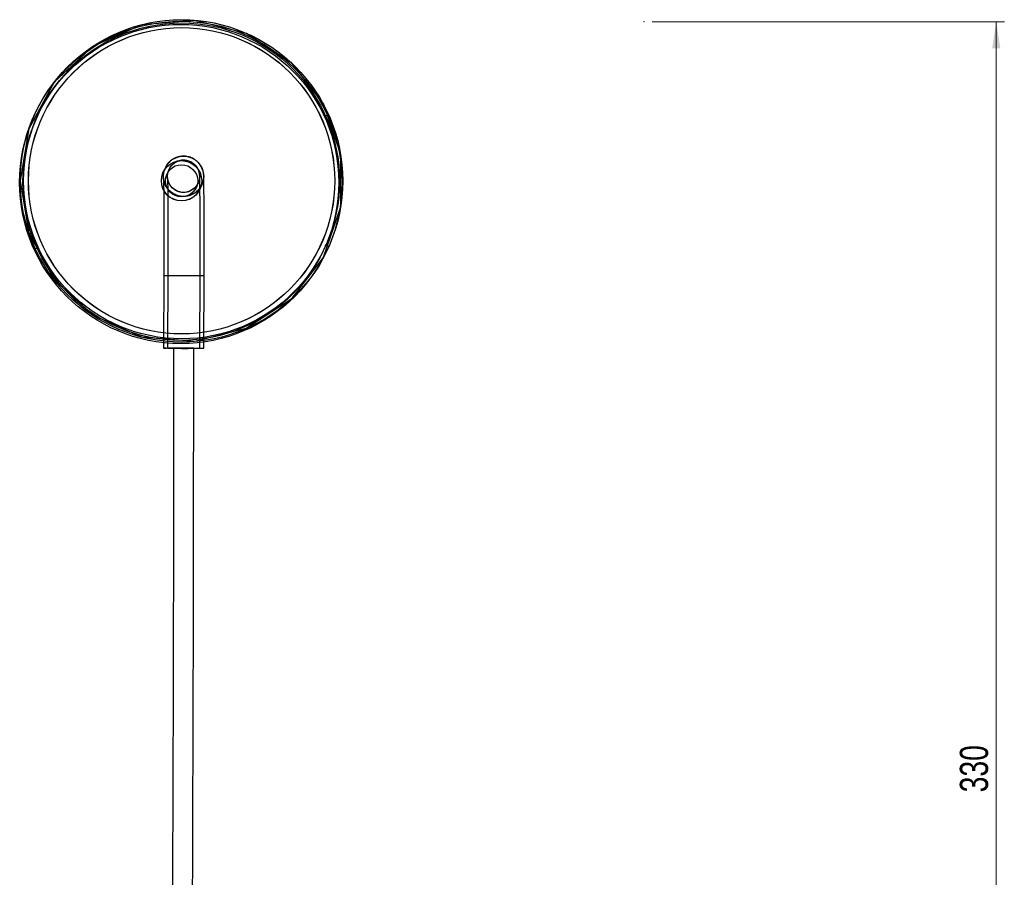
# Model space of a CAD drawing. Header units: millimetres. Extents: x 591 to 936, y 334 to 746.
# Tile 17 of 256: x 616 to 738, y 440 to 547. Entities that reach past the tile are written whole.
import ezdxf

# ---------------------------------------------------------------- set-up
doc = ezdxf.new("R2010")
doc.units = ezdxf.units.MM
doc.header["$PDSIZE"] = -1
doc.styles.add('SLDTEXTSTYLE0', font='TXT', dxfattribs={"width": 0.75})
doc.dimstyles.new('SLDDIMSTYLE0', dxfattribs={"dimtxt": 3.5, "dimasz": 3.302, "dimexe": 0, "dimexo": 0.0625, "dimgap": 0.875, "dimtad": 1, "dimdec": 0, "dimlfac": 2, "dimrnd": 1e-09, "dimzin": 12, "dimdsep": 46, "dimtxsty": 'SLDTEXTSTYLE0', "dimsah": 1, "dimcen": 0.09, "dimadec": 0, "dimazin": 3, "dimtfac": 1, "dimtdec": 0, "dimtofl": 0, "dimtmove": 0, "dimatfit": 3, "dimfxl": 0, "dimfrac": 2, "dimtolj": 1, "dimtzin": 12, "dimarcsym": 0})

# ---------------------------------------------------------------- blocks, each defined once
blk = doc.blocks.new('_D')
at = {"color": 7, "linetype": 'Continuous', "lineweight": 0}
for p, q in [((694.03, 546.5), (737.73, 546.5)), ((736.73, 546.5), (736.73, 381.5)), ((696.25, 381.5), (737.73, 381.5))]:
    blk.add_line(p, q, dxfattribs=at)
at = {"color": 7, "linetype": 'Continuous', "lineweight": 18}
for points in [[(736.73, 546.5), (736.22, 543.2), (737.23, 543.2)], [(736.73, 381.5), (737.23, 384.8), (736.22, 384.8)]]:
    blk.add_solid(points, dxfattribs=at)
at = {"color": 7, "linetype": 'Continuous', "lineweight": 18, "insert": (732.21, 450.9), "char_height": 3.5, "attachment_point": 1, "rotation": 90, "style": 'SLDTEXTSTYLE0'}
blk.add_mtext('330', dxfattribs=at)

msp = doc.modelspace()

# ---------------------------------------------------------------- linework, layer by layer
at = {"color": 7, "linetype": 'Continuous', "lineweight": 25}
for p, q in [((617.32, 534.79), (617.23, 534.59)), ((617.69, 534.63), (617.6, 534.43)), ((653.39, 534.78), (653.76, 534.93)), ((653.39, 534.78), (653.76, 534.93)), ((653.39, 534.78), (653.39, 534.78)), ((653.76, 534.93), (653.76, 534.93)), ((654.13, 532.93), (654.5, 533.08)), ((654.13, 532.92), (654.5, 533.07)), ((654.13, 532.92), (654.13, 532.93)), ((654.5, 533.07), (654.5, 533.08)), ((633.6, 528.33), (633.35, 527.77)), ((633.35, 527.78), (633.35, 527.77)), ((634.05, 528.13), (633.81, 527.57)), ((637.47, 525.97), (637.72, 526.52)), ((637.93, 525.77), (638.18, 526.32)), ((637.93, 525.77), (637.93, 525.77)), ((616.65, 520.15), (617.02, 520.3)), ((616.65, 520.15), (617.02, 520.3)), ((616.65, 520.15), (616.65, 520.15)), ((617.02, 520.3), (617.02, 520.3)), ((617.39, 518.29), (617.76, 518.44)), ((617.39, 518.29), (617.76, 518.44)), ((617.39, 518.29), (617.39, 518.29)), ((617.76, 518.44), (617.76, 518.44)), ((653.51, 518.7), (653.59, 518.9)), ((653.87, 518.54), (653.96, 518.74)), ((633.43, 515.01), (633.41, 506.01)), ((633.93, 515), (633.91, 506)), ((637.91, 506), (637.93, 515)), ((638.41, 505.99), (638.43, 514.99))]:
    msp.add_line(p, q, dxfattribs=at)
at = {"color": 7, "linetype": 'Continuous', "flags": 128}
msp.add_lwpolyline([(637.29, 506.85), (630.73, 507.39), (624.7, 510.04), (619.86, 514.5), (616.73, 520.29), (615.65, 526.78), (616.73, 533.28), (619.87, 539.06), (624.71, 543.52), (630.74, 546.16), (637.3, 546.71), (643.68, 545.09), (649.19, 541.48), (653.24, 536.29), (655.37, 530.06), (655.37, 523.48), (653.23, 517.25), (649.19, 512.06), (643.67, 508.46), (637.29, 506.85)], dxfattribs=at)
at = {"color": 7, "linetype": 'Continuous', "lineweight": 25, "flags": 128}
for points in [[(638.43, 514.99), (638.41, 514.99), (638.34, 514.98), (638.24, 514.98), (638.09, 514.98), (637.91, 514.97), (637.69, 514.97), (637.44, 514.97), (637.17, 514.97), (636.88, 514.97), (636.57, 514.96), (636.24, 514.96), (635.92, 514.96), (635.59, 514.97), (635.27, 514.97), (634.96, 514.97), (634.67, 514.97), (634.4, 514.98), (634.15, 514.98), (633.94, 514.98), (633.76, 514.99), (633.62, 514.99), (633.51, 515), (633.45, 515), (633.43, 515.01), (633.46, 515.01), (633.52, 515.01), (633.63, 515.02), (633.78, 515.02), (633.96, 515.03), (634.18, 515.03), (634.42, 515.03), (634.7, 515.03), (634.99, 515.03), (635.3, 515.03), (635.62, 515.03), (635.95, 515.03), (636.27, 515.03), (636.59, 515.03), (636.9, 515.03), (637.2, 515.03), (637.47, 515.02), (637.71, 515.02), (637.93, 515.02), (638.11, 515.01), (638.25, 515.01), (638.35, 515), (638.41, 515), (638.43, 514.99)], [(635.95, 515.03), (636.24, 515.03), (636.52, 515.02), (636.79, 515.02), (637.05, 515.02), (637.28, 515.02), (637.48, 515.01), (637.65, 515.01), (637.78, 515.01), (637.87, 515), (637.92, 515), (637.93, 514.99), (637.9, 514.99), (637.82, 514.99), (637.71, 514.98), (637.55, 514.98), (637.36, 514.98), (637.15, 514.97), (636.9, 514.97), (636.64, 514.97), (636.36, 514.97), (636.07, 514.97), (635.78, 514.97), (635.49, 514.97), (635.21, 514.98), (634.94, 514.98), (634.7, 514.98), (634.48, 514.98), (634.3, 514.99), (634.15, 514.99), (634.04, 515), (633.96, 515), (633.93, 515), (633.95, 515.01), (634, 515.01), (634.1, 515.01), (634.23, 515.02), (634.4, 515.02), (634.61, 515.02), (634.84, 515.03), (635.1, 515.03), (635.37, 515.03), (635.65, 515.03), (635.95, 515.03)], [(638.41, 505.99), (638.39, 505.99), (638.32, 505.99), (638.22, 505.98), (638.07, 505.98), (637.89, 505.97), (637.67, 505.97), (637.42, 505.97), (637.15, 505.97), (636.86, 505.97), (636.55, 505.97), (636.22, 505.97), (635.9, 505.97), (635.57, 505.97), (635.25, 505.97), (634.94, 505.97), (634.65, 505.97), (634.38, 505.98), (634.13, 505.98), (633.92, 505.98), (633.74, 505.99), (633.6, 505.99), (633.49, 506), (633.43, 506), (633.41, 506.01), (633.44, 506.01), (633.5, 506.02), (633.61, 506.02), (633.76, 506.02), (633.94, 506.03), (634.16, 506.03), (634.4, 506.03), (634.68, 506.03), (634.97, 506.03), (635.28, 506.04), (635.6, 506.04), (635.93, 506.04), (636.25, 506.03), (636.57, 506.03), (636.88, 506.03), (637.18, 506.03), (637.45, 506.02), (637.69, 506.02), (637.91, 506.02), (638.09, 506.01), (638.23, 506.01), (638.33, 506), (638.39, 506), (638.41, 505.99)], [(637.91, 506), (637.89, 505.99), (637.82, 505.99), (637.72, 505.98), (637.57, 505.98), (637.39, 505.98), (637.18, 505.98), (636.94, 505.97), (636.68, 505.97), (636.41, 505.97), (636.12, 505.97), (635.83, 505.97), (635.54, 505.97), (635.26, 505.98), (634.99, 505.98), (634.74, 505.98), (634.52, 505.98), (634.32, 505.99), (634.16, 505.99), (634.04, 505.99), (633.96, 506), (633.92, 506), (633.92, 506.01), (633.96, 506.01), (634.05, 506.01), (634.17, 506.02), (634.34, 506.02), (634.53, 506.02), (634.76, 506.03), (635.01, 506.03), (635.28, 506.03), (635.56, 506.03), (635.85, 506.03), (636.14, 506.03), (636.43, 506.03), (636.71, 506.02), (636.97, 506.02), (637.2, 506.02), (637.41, 506.02), (637.59, 506.01), (637.73, 506.01), (637.83, 506), (637.89, 506), (637.91, 506)], [(635.91, 505.98), (636.19, 505.98), (636.47, 505.98), (636.71, 505.99), (636.91, 505.99), (637.06, 505.99), (637.14, 505.99), (637.16, 506), (637.11, 506), (637, 506.01), (636.83, 506.01), (636.61, 506.01), (636.35, 506.02), (636.07, 506.02), (635.78, 506.02), (635.49, 506.02), (635.23, 506.02), (635.01, 506.01), (634.83, 506.01), (634.72, 506.01), (634.67, 506), (634.68, 506), (634.76, 506), (634.91, 505.99), (635.1, 505.99), (635.35, 505.99), (635.62, 505.98), (635.91, 505.98)]]:
    msp.add_lwpolyline(points, dxfattribs=at)
at = {"color": 7, "linetype": 'Continuous', "lineweight": 25}
for centre, radius in [((635.55, 526.57), 20), ((635.64, 526.76), 20), ((635.55, 526.57), 19.6), ((635.64, 526.76), 19.6), ((635.64, 526.77), 19), ((635.65, 526.77), 19), ((635.64, 526.77), 2.5), ((635.64, 526.77), 2.5), ((635.64, 526.78), 2.5), ((635.89, 527.32), 2.5), ((635.89, 527.33), 2), ((635.64, 526.77), 2)]:
    msp.add_circle(centre, radius, dxfattribs=at)
for points, knots in [([(654.13, 532.93), (654.13, 532.93), (654.13, 532.93), (654.12, 532.94), (654.12, 532.96), (654.11, 532.99), (654.1, 533.04), (654.08, 533.09), (654.06, 533.16), (654.03, 533.23), (654, 533.31), (653.98, 533.38), (653.95, 533.45), (653.93, 533.52), (653.9, 533.6), (653.86, 533.7), (653.82, 533.8), (653.78, 533.91), (653.73, 534.01), (653.69, 534.11), (653.65, 534.21), (653.61, 534.31), (653.57, 534.39), (653.54, 534.47), (653.51, 534.53), (653.49, 534.58), (653.47, 534.63), (653.45, 534.67), (653.43, 534.71), (653.41, 534.75), (653.4, 534.77), (653.39, 534.78), (653.39, 534.78), (653.39, 534.78), (653.39, 534.78)], [0, 0, 0, 0, 0.026354, 0.052892, 0.080007, 0.107322, 0.16036, 0.187281, 0.214593, 0.267675, 0.294618, 0.321953, 0.348342, 0.374914, 0.402065, 0.429417, 0.482479, 0.509412, 0.53674, 0.589753, 0.616662, 0.643962, 0.697002, 0.723923, 0.751235, 0.77762, 0.804187, 0.831333, 0.858678, 0.911584, 0.938731, 0.966078, 0.983015, 1, 1, 1, 1]), ([(653.39, 534.78), (653.39, 534.78), (653.39, 534.78), (653.39, 534.77), (653.4, 534.75), (653.41, 534.72), (653.43, 534.68), (653.45, 534.62), (653.48, 534.56), (653.51, 534.49), (653.54, 534.41), (653.57, 534.34), (653.6, 534.28), (653.63, 534.2), (653.66, 534.13), (653.7, 534.03), (653.74, 533.93), (653.79, 533.82), (653.83, 533.72), (653.87, 533.61), (653.91, 533.52), (653.94, 533.42), (653.98, 533.33), (654.01, 533.25), (654.03, 533.19), (654.05, 533.14), (654.06, 533.09), (654.08, 533.05), (654.09, 533.01), (654.11, 532.97), (654.12, 532.94), (654.12, 532.93), (654.13, 532.92), (654.13, 532.92), (654.13, 532.92)], [0, 0, 0, 0, 0.026354, 0.052892, 0.080007, 0.107322, 0.160361, 0.187281, 0.214594, 0.267675, 0.294618, 0.321953, 0.348342, 0.374915, 0.402066, 0.429418, 0.48248, 0.509413, 0.536741, 0.589754, 0.616663, 0.643963, 0.697003, 0.723924, 0.751237, 0.777621, 0.804189, 0.831334, 0.858679, 0.885064, 0.93873, 0.966077, 0.983015, 1, 1, 1, 1]), ([(653.76, 534.93), (653.76, 534.93), (653.76, 534.93), (653.76, 534.92), (653.77, 534.9), (653.78, 534.87), (653.8, 534.83), (653.82, 534.77), (653.85, 534.71), (653.88, 534.64), (653.92, 534.56), (653.94, 534.49), (653.97, 534.42), (654, 534.35), (654.03, 534.28), (654.07, 534.18), (654.12, 534.07), (654.16, 533.97), (654.2, 533.87), (654.24, 533.76), (654.28, 533.66), (654.31, 533.57), (654.35, 533.48), (654.38, 533.39), (654.4, 533.34), (654.42, 533.28), (654.44, 533.24), (654.45, 533.19), (654.47, 533.15), (654.48, 533.11), (654.49, 533.09), (654.5, 533.08), (654.5, 533.07), (654.5, 533.07), (654.5, 533.07)], [0, 0, 0, 0, 0.026355, 0.052894, 0.08001, 0.107326, 0.160366, 0.187288, 0.214601, 0.267683, 0.294626, 0.321961, 0.348349, 0.374921, 0.402072, 0.429423, 0.482486, 0.50942, 0.536748, 0.589764, 0.616674, 0.643976, 0.697018, 0.72394, 0.751253, 0.777637, 0.804205, 0.83135, 0.858694, 0.9116, 0.938747, 0.966093, 0.983023, 1, 1, 1, 1]), ([(654.5, 533.08), (654.5, 533.08), (654.5, 533.08), (654.5, 533.09), (654.49, 533.11), (654.48, 533.14), (654.47, 533.18), (654.45, 533.24), (654.43, 533.3), (654.4, 533.38), (654.37, 533.46), (654.35, 533.53), (654.32, 533.6), (654.3, 533.67), (654.27, 533.74), (654.23, 533.85), (654.19, 533.95), (654.15, 534.05), (654.11, 534.16), (654.06, 534.26), (654.02, 534.36), (653.98, 534.45), (653.94, 534.54), (653.91, 534.62), (653.88, 534.68), (653.86, 534.73), (653.84, 534.77), (653.82, 534.82), (653.8, 534.86), (653.78, 534.9), (653.77, 534.92), (653.76, 534.93), (653.76, 534.93), (653.76, 534.93), (653.76, 534.93)], [0, 0, 0, 0, 0.026355, 0.052894, 0.08001, 0.107326, 0.160366, 0.187288, 0.214601, 0.267683, 0.294626, 0.321961, 0.348349, 0.374921, 0.402072, 0.429423, 0.482486, 0.50942, 0.536748, 0.589764, 0.616674, 0.643976, 0.697018, 0.72394, 0.751253, 0.777637, 0.804205, 0.83135, 0.858694, 0.9116, 0.938747, 0.966093, 0.983023, 1, 1, 1, 1]), ([(638.43, 514.99), (638.43, 515.11), (638.43, 515.46), (638.44, 516.04), (638.44, 516.72), (638.44, 517.4), (638.44, 518.07), (638.44, 518.73), (638.44, 519.37), (638.44, 520.01), (638.44, 520.62), (638.44, 521.22), (638.44, 521.81), (638.44, 522.37), (638.43, 522.9), (638.43, 523.42), (638.43, 523.91), (638.43, 524.37), (638.43, 524.8), (638.42, 525.2), (638.42, 525.58), (638.42, 525.92), (638.41, 526.23), (638.41, 526.5), (638.41, 526.75), (638.4, 526.96), (638.4, 527.14), (638.4, 527.28), (638.39, 527.38), (638.39, 527.45), (638.38, 527.52), (638.37, 527.6), (638.36, 527.68), (638.35, 527.78), (638.32, 527.9), (638.28, 528.06), (638.22, 528.24), (638.12, 528.45), (638, 528.67), (637.85, 528.88), (637.67, 529.09), (637.46, 529.27), (637.23, 529.44), (636.98, 529.58), (636.72, 529.69), (636.44, 529.77), (636.14, 529.82), (635.84, 529.83), (635.53, 529.81), (635.24, 529.75), (634.97, 529.66), (634.71, 529.54), (634.48, 529.4), (634.27, 529.24), (634.08, 529.06), (633.92, 528.88), (633.78, 528.68), (633.67, 528.5), (633.62, 528.38), (633.6, 528.33)], [0, 0, 0, 0, 0.014098, 0.040894, 0.067693, 0.094492, 0.121293, 0.148094, 0.174897, 0.201702, 0.22851, 0.255321, 0.282137, 0.308957, 0.335783, 0.362618, 0.389463, 0.41632, 0.443195, 0.470093, 0.497022, 0.523996, 0.551036, 0.578176, 0.605479, 0.633072, 0.661241, 0.690809, 0.708868, 0.721985, 0.731112, 0.737758, 0.743613, 0.749228, 0.754921, 0.761463, 0.769405, 0.778592, 0.788434, 0.798746, 0.809418, 0.820334, 0.831409, 0.84259, 0.85384, 0.865137, 0.876464, 0.888735, 0.900649, 0.912215, 0.923461, 0.934403, 0.945044, 0.955381, 0.965403, 0.975086, 0.984392, 0.993254, 1, 1, 1, 1]), ([(637.93, 515), (637.93, 515.12), (637.93, 515.46), (637.94, 516.04), (637.94, 516.72), (637.94, 517.4), (637.94, 518.07), (637.94, 518.73), (637.94, 519.37), (637.94, 520.01), (637.94, 520.62), (637.94, 521.22), (637.94, 521.81), (637.94, 522.37), (637.93, 522.9), (637.93, 523.42), (637.93, 523.9), (637.93, 524.37), (637.93, 524.8), (637.92, 525.2), (637.92, 525.57), (637.92, 525.91), (637.92, 526.22), (637.91, 526.5), (637.91, 526.74), (637.9, 526.95), (637.9, 527.12), (637.9, 527.27), (637.89, 527.37), (637.89, 527.45), (637.88, 527.51), (637.87, 527.57), (637.86, 527.65), (637.84, 527.75), (637.81, 527.87), (637.77, 528.02), (637.69, 528.19), (637.59, 528.38), (637.46, 528.57), (637.3, 528.75), (637.12, 528.91), (636.91, 529.05), (636.68, 529.17), (636.43, 529.26), (636.17, 529.31), (635.9, 529.33), (635.62, 529.32), (635.36, 529.26), (635.12, 529.18), (634.9, 529.07), (634.7, 528.94), (634.52, 528.79), (634.37, 528.63), (634.24, 528.47), (634.13, 528.3), (634.08, 528.18), (634.05, 528.13)], [0, 0, 0, 0, 0.014846, 0.043063, 0.071284, 0.099505, 0.127726, 0.155949, 0.184173, 0.212399, 0.240627, 0.268857, 0.297092, 0.32533, 0.353574, 0.381824, 0.410083, 0.438353, 0.466637, 0.494941, 0.523271, 0.551639, 0.580061, 0.608568, 0.63721, 0.666091, 0.69544, 0.725889, 0.752963, 0.764583, 0.773338, 0.779778, 0.785495, 0.791016, 0.796731, 0.803447, 0.811517, 0.820494, 0.829989, 0.839907, 0.850123, 0.860533, 0.871066, 0.881676, 0.892335, 0.904065, 0.915365, 0.926249, 0.93676, 0.946924, 0.956747, 0.966228, 0.97535, 0.984079, 0.992354, 1, 1, 1, 1]), ([(638.18, 526.32), (638.16, 526.28), (638.1, 526.16), (637.99, 525.98), (637.84, 525.76), (637.66, 525.56), (637.45, 525.37), (637.22, 525.21), (636.97, 525.07), (636.7, 524.96), (636.43, 524.88), (636.13, 524.83), (635.83, 524.82), (635.52, 524.85), (635.23, 524.91), (634.96, 525), (634.7, 525.12), (634.47, 525.26), (634.26, 525.42), (634.07, 525.6), (633.91, 525.79), (633.78, 525.98), (633.66, 526.17), (633.58, 526.36), (633.51, 526.54), (633.47, 526.68), (633.44, 526.81), (633.42, 526.9), (633.41, 526.98), (633.41, 527.03), (633.4, 527.08), (633.4, 527.11), (633.4, 527.12), (633.4, 527.12), (633.4, 527.09), (633.4, 527.02), (633.4, 526.92), (633.41, 526.77), (633.41, 526.58), (633.41, 526.36), (633.42, 526.09), (633.42, 525.79), (633.42, 525.45), (633.42, 525.08), (633.43, 524.68), (633.43, 524.25), (633.43, 523.78), (633.43, 523.29), (633.43, 522.78), (633.44, 522.24), (633.44, 521.68), (633.44, 521.1), (633.44, 520.49), (633.44, 519.88), (633.44, 519.24), (633.44, 518.59), (633.44, 517.94), (633.44, 517.27), (633.44, 516.59), (633.44, 515.91), (633.43, 515.38), (633.43, 515.08), (633.43, 515.01)], [0, 0, 0, 0, 0.005348, 0.015393, 0.025738, 0.036458, 0.047426, 0.058557, 0.069794, 0.081103, 0.092458, 0.103844, 0.116178, 0.128152, 0.139778, 0.151081, 0.162077, 0.17277, 0.183158, 0.193225, 0.20295, 0.212291, 0.221178, 0.22948, 0.236965, 0.24339, 0.248823, 0.253684, 0.258493, 0.263683, 0.269697, 0.277105, 0.28654, 0.298684, 0.314101, 0.332928, 0.354681, 0.37849, 0.40355, 0.42932, 0.455493, 0.481903, 0.508458, 0.535105, 0.561814, 0.588567, 0.615349, 0.642154, 0.668975, 0.69581, 0.722653, 0.749505, 0.776362, 0.803225, 0.830091, 0.85696, 0.883831, 0.910705, 0.93758, 0.964456, 0.991333, 1, 1, 1, 1]), ([(637.72, 526.52), (637.7, 526.49), (637.65, 526.38), (637.55, 526.22), (637.41, 526.03), (637.25, 525.85), (637.05, 525.7), (636.84, 525.56), (636.61, 525.45), (636.36, 525.38), (636.1, 525.33), (635.82, 525.32), (635.55, 525.35), (635.3, 525.41), (635.06, 525.5), (634.84, 525.62), (634.65, 525.75), (634.48, 525.9), (634.33, 526.07), (634.21, 526.23), (634.11, 526.4), (634.04, 526.56), (633.98, 526.71), (633.95, 526.83), (633.93, 526.93), (633.91, 527), (633.91, 527.06), (633.9, 527.1), (633.9, 527.13), (633.9, 527.15), (633.9, 527.15), (633.9, 527.12), (633.9, 527.07), (633.9, 526.97), (633.91, 526.83), (633.91, 526.65), (633.91, 526.43), (633.92, 526.17), (633.92, 525.88), (633.92, 525.55), (633.92, 525.18), (633.93, 524.79), (633.93, 524.36), (633.93, 523.91), (633.93, 523.43), (633.93, 522.92), (633.94, 522.38), (633.94, 521.83), (633.94, 521.25), (633.94, 520.65), (633.94, 520.04), (633.94, 519.41), (633.94, 518.76), (633.94, 518.11), (633.94, 517.44), (633.94, 516.77), (633.94, 516.09), (633.93, 515.5), (633.93, 515.14), (633.93, 515)], [0, 0, 0, 0, 0.005142, 0.014427, 0.024066, 0.034111, 0.044429, 0.054921, 0.065523, 0.076195, 0.08691, 0.098581, 0.109827, 0.120667, 0.13114, 0.141266, 0.151049, 0.160483, 0.169548, 0.178201, 0.186366, 0.193892, 0.200537, 0.206183, 0.211109, 0.215839, 0.220888, 0.226681, 0.233836, 0.243047, 0.255093, 0.270687, 0.2901, 0.312849, 0.337927, 0.364382, 0.39159, 0.419212, 0.447068, 0.475064, 0.50315, 0.531293, 0.559476, 0.587687, 0.615919, 0.644166, 0.672424, 0.70069, 0.728964, 0.757243, 0.785526, 0.813813, 0.842103, 0.870394, 0.898688, 0.926982, 0.955278, 0.983575, 1, 1, 1, 1]), ([(616.65, 520.15), (616.65, 520.15), (616.65, 520.15), (616.65, 520.14), (616.66, 520.13), (616.67, 520.1), (616.69, 520.06), (616.71, 520), (616.73, 519.94), (616.75, 519.87), (616.78, 519.79), (616.81, 519.72), (616.83, 519.65), (616.86, 519.58), (616.89, 519.51), (616.93, 519.41), (616.97, 519.3), (617.01, 519.2), (617.05, 519.1), (617.09, 518.99), (617.14, 518.89), (617.18, 518.8), (617.21, 518.71), (617.25, 518.63), (617.27, 518.57), (617.3, 518.52), (617.32, 518.47), (617.33, 518.43), (617.36, 518.38), (617.37, 518.34), (617.38, 518.31), (617.39, 518.3), (617.39, 518.3), (617.39, 518.3), (617.39, 518.29)], [0, 0, 0, 0, 0.026355, 0.052894, 0.08001, 0.107326, 0.160366, 0.187288, 0.214601, 0.267683, 0.294626, 0.321961, 0.348349, 0.374921, 0.402072, 0.429423, 0.482486, 0.50942, 0.536748, 0.589764, 0.616674, 0.643976, 0.697018, 0.72394, 0.751253, 0.777637, 0.804205, 0.83135, 0.858694, 0.9116, 0.938747, 0.966093, 0.983023, 1, 1, 1, 1]), ([(617.39, 518.29), (617.39, 518.29), (617.39, 518.29), (617.38, 518.3), (617.37, 518.32), (617.36, 518.34), (617.34, 518.39), (617.31, 518.44), (617.29, 518.5), (617.25, 518.57), (617.22, 518.65), (617.19, 518.71), (617.16, 518.78), (617.13, 518.84), (617.1, 518.92), (617.06, 519.02), (617.02, 519.12), (616.98, 519.23), (616.93, 519.33), (616.9, 519.43), (616.86, 519.53), (616.82, 519.63), (616.79, 519.72), (616.76, 519.81), (616.74, 519.87), (616.72, 519.92), (616.7, 519.97), (616.69, 520.01), (616.67, 520.07), (616.66, 520.11), (616.65, 520.13), (616.65, 520.14), (616.65, 520.15), (616.65, 520.15), (616.65, 520.15)], [0, 0, 0, 0, 0.026355, 0.052894, 0.08001, 0.107326, 0.160366, 0.187288, 0.214601, 0.267683, 0.294626, 0.321961, 0.348349, 0.374921, 0.402072, 0.429423, 0.482486, 0.50942, 0.536748, 0.589764, 0.616674, 0.643976, 0.697018, 0.72394, 0.751253, 0.777637, 0.804205, 0.83135, 0.858694, 0.9116, 0.938747, 0.966093, 0.983023, 1, 1, 1, 1]), ([(617.02, 520.3), (617.02, 520.3), (617.02, 520.3), (617.02, 520.29), (617.03, 520.28), (617.04, 520.25), (617.06, 520.2), (617.08, 520.15), (617.1, 520.09), (617.13, 520.02), (617.16, 519.94), (617.18, 519.87), (617.21, 519.8), (617.23, 519.73), (617.26, 519.66), (617.3, 519.56), (617.34, 519.45), (617.38, 519.35), (617.42, 519.24), (617.47, 519.14), (617.51, 519.04), (617.55, 518.95), (617.59, 518.86), (617.62, 518.77), (617.64, 518.72), (617.67, 518.66), (617.69, 518.62), (617.71, 518.57), (617.73, 518.52), (617.74, 518.49), (617.75, 518.46), (617.76, 518.45), (617.76, 518.44), (617.76, 518.44), (617.76, 518.44)], [0, 0, 0, 0, 0.026354, 0.052892, 0.080007, 0.107322, 0.16036, 0.187281, 0.214593, 0.267675, 0.294618, 0.321953, 0.348342, 0.374914, 0.402065, 0.429417, 0.482479, 0.509412, 0.53674, 0.589753, 0.616662, 0.643962, 0.697002, 0.723923, 0.751235, 0.77762, 0.804187, 0.831333, 0.858678, 0.911584, 0.938731, 0.966078, 0.983015, 1, 1, 1, 1]), ([(617.76, 518.44), (617.76, 518.44), (617.76, 518.44), (617.75, 518.45), (617.74, 518.46), (617.73, 518.49), (617.71, 518.53), (617.69, 518.59), (617.66, 518.64), (617.63, 518.71), (617.59, 518.79), (617.56, 518.86), (617.53, 518.92), (617.5, 518.99), (617.47, 519.07), (617.43, 519.17), (617.39, 519.27), (617.35, 519.37), (617.31, 519.48), (617.27, 519.58), (617.23, 519.68), (617.19, 519.78), (617.16, 519.87), (617.13, 519.96), (617.11, 520.01), (617.09, 520.07), (617.07, 520.12), (617.06, 520.16), (617.05, 520.2), (617.03, 520.24), (617.02, 520.28), (617.02, 520.29), (617.02, 520.3), (617.02, 520.3), (617.02, 520.3)], [0, 0, 0, 0, 0.026354, 0.052892, 0.080007, 0.107322, 0.160361, 0.187281, 0.214594, 0.267675, 0.294618, 0.321953, 0.348342, 0.374915, 0.402066, 0.429418, 0.48248, 0.509413, 0.536741, 0.589754, 0.616663, 0.643963, 0.697003, 0.723924, 0.751237, 0.777621, 0.804189, 0.831334, 0.858679, 0.885064, 0.93873, 0.966077, 0.983015, 1, 1, 1, 1]), ([(634.66, 506), (634.66, 505.15), (634.66, 503.49), (634.65, 501.1), (634.65, 498.86), (634.65, 496.77), (634.64, 494.81), (634.64, 492.86), (634.64, 490.92), (634.64, 489.01), (634.64, 487.21), (634.63, 485.31), (634.63, 483.33), (634.63, 481.28), (634.63, 479.41), (634.62, 477.71), (634.62, 476.16), (634.62, 474.1), (634.61, 471.42), (634.61, 468.17), (634.6, 464.93), (634.59, 461.72), (634.58, 458.44), (634.57, 455.29), (634.56, 452.3), (634.55, 449.5), (634.54, 446.81), (634.53, 444.46), (634.53, 442.42), (634.52, 440.58), (634.51, 438.64), (634.51, 436.5), (634.5, 434.2), (634.49, 431.8), (634.48, 429.41), (634.48, 427.28), (634.47, 425.46), (634.47, 423.99), (634.47, 422.87), (634.47, 422.05), (634.47, 421.42), (634.47, 420.67), (634.47, 419.91), (634.46, 419.14), (634.46, 418.4), (634.46, 417.57), (634.46, 416.63), (634.46, 415.56), (634.46, 414.8), (634.46, 414.39)], [0, 0, 0, 0, 0.027717, 0.053622, 0.077931, 0.100808, 0.122378, 0.142746, 0.165319, 0.186455, 0.20626, 0.224828, 0.249313, 0.271649, 0.29201, 0.310539, 0.327345, 0.342528, 0.377578, 0.41408, 0.447868, 0.482734, 0.518433, 0.554623, 0.585553, 0.616528, 0.646404, 0.673898, 0.693868, 0.713375, 0.734686, 0.757512, 0.783862, 0.810054, 0.836186, 0.862013, 0.879076, 0.895254, 0.909777, 0.915397, 0.922298, 0.930553, 0.940282, 0.947679, 0.955898, 0.965049, 0.975288, 0.986832, 1, 1, 1, 1]), ([(636.96, 414.38), (636.96, 414.82), (636.96, 415.63), (636.96, 416.78), (636.96, 417.81), (636.96, 418.74), (636.96, 419.6), (636.97, 420.39), (636.97, 421.14), (636.97, 422.06), (636.97, 423.14), (636.97, 424.35), (636.97, 425.52), (636.98, 426.7), (636.98, 427.93), (636.98, 429.19), (636.99, 430.84), (636.99, 432.91), (637, 435.41), (637.01, 438.02), (637.02, 440.69), (637.03, 443.39), (637.04, 446.02), (637.05, 448.51), (637.05, 450.86), (637.06, 453.17), (637.07, 455.56), (637.08, 458.53), (637.09, 462.01), (637.1, 465.99), (637.11, 469.95), (637.12, 473.91), (637.12, 477.41), (637.13, 480.4), (637.13, 482.37), (637.13, 483.77), (637.13, 484.68), (637.14, 485.66), (637.14, 486.79), (637.14, 488.09), (637.14, 489.57), (637.14, 491.23), (637.14, 493.1), (637.15, 494.92), (637.15, 496.65), (637.15, 498.26), (637.15, 499.99), (637.15, 501.86), (637.16, 503.88), (637.16, 505.27), (637.16, 506)], [0, 0, 0, 0, 0.013972, 0.026418, 0.03766, 0.047927, 0.057386, 0.066159, 0.074344, 0.082026, 0.096729, 0.109801, 0.121374, 0.134717, 0.147852, 0.161424, 0.175457, 0.201633, 0.229139, 0.257741, 0.287156, 0.317096, 0.346468, 0.373852, 0.398856, 0.423546, 0.449644, 0.477186, 0.520334, 0.563334, 0.606206, 0.648899, 0.691442, 0.720058, 0.746593, 0.756419, 0.76595, 0.776554, 0.788863, 0.803229, 0.819542, 0.837924, 0.858519, 0.881502, 0.897943, 0.915569, 0.934467, 0.954744, 0.976531, 1, 1, 1, 1])]:
    msp.add_open_spline(points, degree=3, knots=knots, dxfattribs=at)
at = {"color": 7, "linetype": 'Continuous', "lineweight": 0}
msp.add_point((693.03, 546.5), dxfattribs=at)

# ---------------------------------------------------------------- dimensions: what is measured, and where the dimension line sits
at = {"color": 7, "linetype": 'Continuous', "lineweight": 18}
dim = msp.add_linear_dim(base=(736.73, 381.5), p1=(693.03, 546.5), p2=(695.25, 381.5), angle=90, dimstyle='SLDDIMSTYLE0', dxfattribs=at)
dim.commit()
dim.dimension.update_dxf_attribs({"geometry": '_D', "text_midpoint": (736.73, 454.78), "dimtype": 160})

doc.saveas('drawing.dxf')
